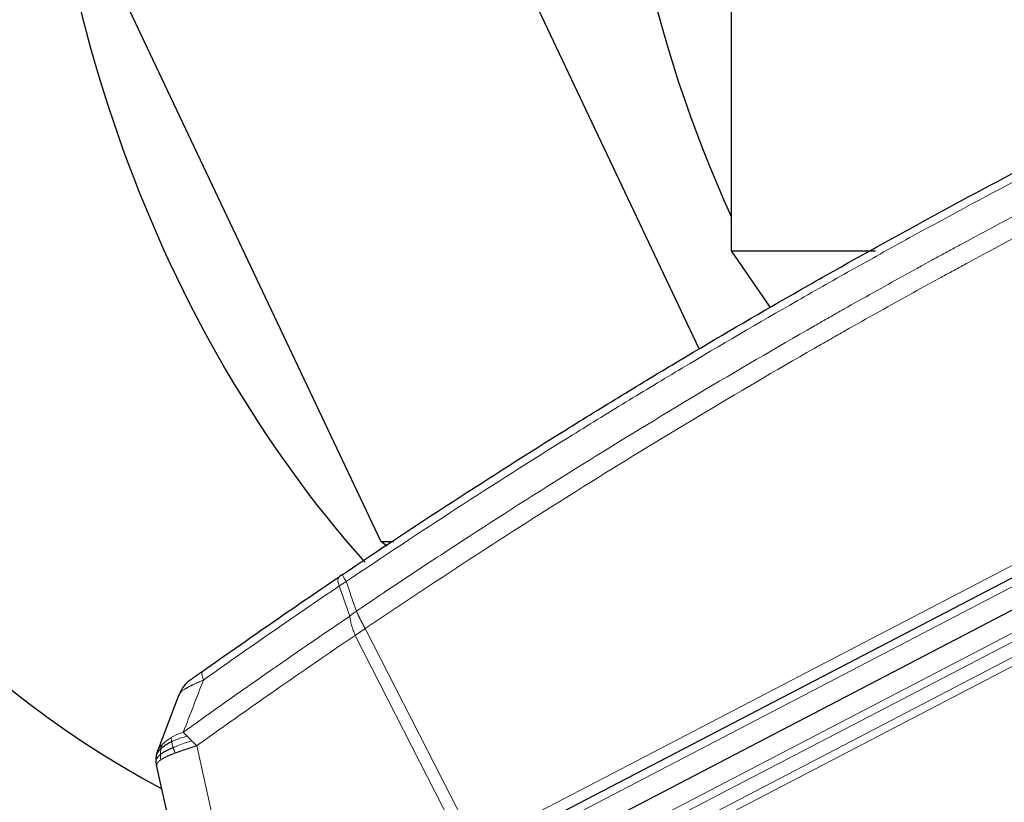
# Model space of a CAD drawing. Header units: inches. Extents: x 0 to 23760, y -13 to 16800.
# Tile 178 of 247: x 10487 to 10827, y 14112 to 14383. Entities that reach past the tile are written whole.
import ezdxf

# ---------------------------------------------------------------- set-up
doc = ezdxf.new("R2010")
doc.units = ezdxf.units.IN
doc.layers.add('1', color=7, linetype='Continuous', true_color=0xffffff)

msp = doc.modelspace()

# ---------------------------------------------------------------- linework, layer by layer
at = {"layer": '1', "color": 2, "linetype": 'Continuous', "lineweight": 25}
for p, q in [((10732.591, 14809.668), (10732.591, 14303.122)), ((10611.503, 14202.405), (10515.795, 14404.776)), ((10721.534, 14269.143), (10657.388, 14404.776)), ((10732.591, 14303.122), (10782.518, 14303.122)), ((10732.591, 14303.122), (10746.082, 14283.495)), ((10745.893, 14283.777), (10745.893, 14283.391)), ((10645.505, 14094.128), (10978.527, 14267.489)), ((10983.185, 14258.639), (10649.984, 14085.186)), ((10613.603, 14200.925), (10611.503, 14202.405)), ((10615.928, 14202.405), (10611.503, 14202.405)), ((10550.896, 14048.22), (10533.937, 14124.716))]:
    msp.add_line(p, q, dxfattribs=at)
at = {"layer": '1', "color": 110, "linetype": 'Continuous', "lineweight": 13}
for p, q in [((10644.171, 14097.707), (10976.065, 14270.48)), ((10979.747, 14264.919), (10646.725, 14091.558)), ((10696.36, 14101.443), (10985.964, 14252.201)), ((10987.266, 14249.792), (10697.539, 14098.97)), ((10699.586, 14094.681), (10989.471, 14245.586)), ((10990.772, 14243.179), (10700.764, 14092.211)), ((10605.991, 14172.384), (10644.171, 14097.707)), ((10640.504, 14095.798), (10602.54, 14170.05)), ((10547.771, 14131.905), (10564.542, 14056.255))]:
    msp.add_line(p, q, dxfattribs=at)
at = {"layer": '1', "color": 2, "linetype": 'Continuous', "lineweight": 25}
msp.add_arc((10551.168, 14146.36), 10, 125.47973, 159.02443, dxfattribs=at)
for centre, major_axis, start_param, end_param in [((10676.304, 14511.796), (0, 430.5), 0.0931241, 2.7313831), ((10844.935, 14511.796), (0, 430.5), 0.7563565, 2.3965279), ((11020.986, 14511.796), (0, -403.334), 4.712389, 5.2221124)]:
    msp.add_ellipse(centre, major_axis=major_axis, ratio=0.819152, start_param=start_param, end_param=end_param, dxfattribs=at)
at = {"layer": '1', "color": 110, "linetype": 'Continuous', "lineweight": 13}
for centre, major_axis, ratio, start_param, end_param in [((10603.641, 14182.755), (-5.593, 8.289), 0.028642, 0, 0.7574094), ((10602.468, 14181.963), (-5.598, 8.286), 0.2338533, 0, 0.7456374), ((10555.586, 14149.501), (5.786, -8.156), 0.2320727, 3.1415927, 3.8845507)]:
    msp.add_ellipse(centre, major_axis=major_axis, ratio=ratio, start_param=start_param, end_param=end_param, dxfattribs=at)
at = {"layer": '1', "color": 2, "linetype": 'Continuous', "lineweight": 25}
for points, knots in [([(10598.047, 14191.044), (10610.761, 14199.623), (10636.339, 14216.541), (10662.219, 14232.984), (10681.742, 14245.136), (10688.268, 14249.158), (10701.359, 14257.14), (10707.923, 14261.102), (10727.672, 14272.897), (10740.909, 14280.639), (10757.545, 14290.163), (10760.876, 14292.06), (10767.546, 14295.839), (10777.564, 14301.483), (10787.619, 14307.057), (10807.777, 14318.112), (10834.786, 14332.601), (10875.69, 14353.586), (10903.22, 14367.076), (10917.05, 14373.696)], [0, 0, 0, 0, 0.125, 0.25, 0.25, 0.3125, 0.3125, 0.375, 0.375, 0.5, 0.5, 0.53125, 0.53125, 0.5625, 0.625, 0.625, 0.75, 0.875, 1, 1, 1, 1]), ([(10598.047, 14191.044), (10597.849, 14190.91), (10597.651, 14190.776), (10597.259, 14190.511), (10597.064, 14190.38), (10596.87, 14190.249)], [0, 0, 0, 0, 0.5, 0.5, 1, 1, 1, 1]), ([(10549.799, 14157.657), (10553.691, 14160.418), (10557.591, 14163.169), (10565.406, 14168.646), (10569.321, 14171.374), (10581.089, 14179.522), (10588.965, 14184.908), (10596.87, 14190.249)], [0, 0, 0, 0, 0.25, 0.25, 0.5, 0.5, 1, 1, 1, 1]), ([(10549.799, 14157.657), (10549.727, 14157.606), (10549.655, 14157.555), (10549.512, 14157.453), (10549.44, 14157.402), (10549.227, 14157.251), (10549.086, 14157.151), (10548.808, 14156.953), (10548.671, 14156.856), (10548.399, 14156.663), (10548.265, 14156.568), (10548.001, 14156.38), (10547.87, 14156.287), (10547.678, 14156.151), (10547.615, 14156.105), (10547.489, 14156.016), (10547.426, 14155.971), (10547.242, 14155.84), (10547.123, 14155.756), (10546.894, 14155.593), (10546.784, 14155.514), (10546.625, 14155.401), (10546.547, 14155.346), (10546.472, 14155.293), (10546.423, 14155.257), (10546.399, 14155.24), (10546.278, 14155.154), (10546.189, 14155.091), (10545.94, 14154.914), (10545.801, 14154.815), (10545.662, 14154.715), (10545.635, 14154.696), (10545.586, 14154.661), (10545.564, 14154.645), (10545.502, 14154.601), (10545.468, 14154.577), (10545.415, 14154.54), (10545.396, 14154.526), (10545.37, 14154.508), (10545.364, 14154.503), (10545.364, 14154.503)], [0, 0, 0, 0, 0.0313203, 0.0313203, 0.0626407, 0.0626407, 0.1252814, 0.1252814, 0.1879221, 0.1879221, 0.2505628, 0.2505628, 0.3132035, 0.3132035, 0.3445238, 0.3445238, 0.3758442, 0.3758442, 0.4384849, 0.4384849, 0.5011256, 0.5011256, 0.5324459, 0.5481061, 0.5481061, 0.5637662, 0.5637662, 0.6264069, 0.6264069, 0.7516883, 0.7516883, 0.7830087, 0.7830087, 0.814329, 0.814329, 0.8769697, 0.8769697, 0.9396104, 0.9396104, 1, 1, 1, 1]), ([(10539.087, 14133.276), (10538.893, 14133.182), (10538.702, 14133.087), (10537.959, 14132.703), (10537.443, 14132.405), (10536.505, 14131.8), (10536.083, 14131.493), (10535.591, 14131.083), (10535.473, 14130.981), (10535.362, 14130.879)], [0, 0, 0, 0, 0.125, 0.125, 0.5, 0.5, 0.875, 0.875, 1, 1, 1, 1]), ([(10533.842, 14128.561), (10533.844, 14128.572), (10533.848, 14128.593), (10533.853, 14128.625), (10533.859, 14128.657), (10533.865, 14128.689), (10533.871, 14128.72), (10533.877, 14128.752), (10533.883, 14128.783), (10533.889, 14128.815), (10533.895, 14128.846), (10533.901, 14128.877), (10533.908, 14128.908), (10533.914, 14128.939), (10533.921, 14128.97), (10533.927, 14129.001), (10533.934, 14129.031), (10533.941, 14129.062), (10533.948, 14129.092), (10533.955, 14129.123), (10533.962, 14129.153), (10533.969, 14129.183), (10533.976, 14129.213), (10533.983, 14129.243), (10533.99, 14129.273), (10533.998, 14129.303), (10534.005, 14129.332), (10534.013, 14129.362), (10534.02, 14129.391), (10534.028, 14129.421), (10534.036, 14129.45), (10534.044, 14129.479), (10534.051, 14129.508), (10534.059, 14129.537), (10534.067, 14129.566), (10534.075, 14129.594), (10534.083, 14129.623), (10534.092, 14129.652), (10534.1, 14129.68), (10534.108, 14129.708), (10534.117, 14129.737), (10534.125, 14129.765), (10534.133, 14129.793), (10534.142, 14129.821), (10534.151, 14129.848), (10534.159, 14129.876), (10534.168, 14129.904), (10534.177, 14129.931), (10534.186, 14129.959), (10534.194, 14129.986), (10534.203, 14130.013), (10534.212, 14130.04), (10534.221, 14130.067), (10534.23, 14130.094), (10534.24, 14130.121), (10534.249, 14130.148), (10534.258, 14130.174), (10534.267, 14130.201), (10534.277, 14130.227), (10534.286, 14130.253), (10534.295, 14130.279), (10534.305, 14130.305), (10534.314, 14130.331), (10534.324, 14130.357), (10534.334, 14130.383), (10534.343, 14130.409), (10534.353, 14130.434), (10534.359, 14130.451), (10534.363, 14130.46)], [0, 0, 0, 0, 0.0185022, 0.0368847, 0.0551481, 0.073293, 0.0913199, 0.1092294, 0.1270222, 0.1446988, 0.1622598, 0.1797059, 0.1970378, 0.2142561, 0.2313614, 0.2483544, 0.265236, 0.2820066, 0.2986672, 0.3152184, 0.331661, 0.3479958, 0.3642235, 0.380345, 0.3963611, 0.4122725, 0.4280803, 0.4437851, 0.459388, 0.4748898, 0.4902915, 0.5055939, 0.5207981, 0.535905, 0.5509156, 0.565831, 0.5806521, 0.5953801, 0.6100159, 0.6245607, 0.6390157, 0.6533819, 0.6676604, 0.6818526, 0.6959596, 0.7099825, 0.7239227, 0.7377815, 0.75156, 0.7652597, 0.7788818, 0.7924277, 0.8058989, 0.8192966, 0.8326224, 0.8458776, 0.8590638, 0.8721825, 0.8852351, 0.8982233, 0.9111485, 0.9240124, 0.9368166, 0.9495628, 0.9622525, 0.9748874, 0.9874694, 1, 1, 1, 1]), ([(10539.572, 14131.203), (10539.337, 14131.101), (10539.108, 14130.999), (10538.215, 14130.593), (10537.598, 14130.29), (10536.489, 14129.692), (10535.997, 14129.396), (10535.434, 14129.01), (10535.301, 14128.914), (10535.176, 14128.819)], [0, 0, 0, 0, 0.125, 0.125, 0.5, 0.5, 0.875, 0.875, 1, 1, 1, 1]), ([(10533.702, 14126.664), (10533.702, 14126.679), (10533.701, 14126.71), (10533.701, 14126.755), (10533.7, 14126.798), (10533.7, 14126.841), (10533.7, 14126.883), (10533.7, 14126.923), (10533.7, 14126.962), (10533.701, 14127), (10533.701, 14127.037), (10533.702, 14127.073), (10533.702, 14127.108), (10533.703, 14127.142), (10533.704, 14127.174), (10533.705, 14127.205), (10533.706, 14127.235), (10533.707, 14127.264), (10533.708, 14127.292), (10533.71, 14127.319), (10533.711, 14127.345), (10533.712, 14127.369), (10533.713, 14127.392), (10533.714, 14127.415), (10533.715, 14127.436), (10533.716, 14127.456), (10533.718, 14127.474), (10533.719, 14127.492), (10533.72, 14127.508), (10533.721, 14127.524), (10533.722, 14127.538), (10533.722, 14127.551), (10533.723, 14127.563), (10533.724, 14127.574), (10533.725, 14127.584), (10533.725, 14127.592), (10533.726, 14127.6), (10533.726, 14127.606), (10533.727, 14127.611), (10533.728, 14127.625), (10533.729, 14127.648), (10533.732, 14127.68), (10533.735, 14127.712), (10533.737, 14127.744), (10533.74, 14127.776), (10533.743, 14127.807), (10533.746, 14127.838), (10533.749, 14127.869), (10533.752, 14127.899), (10533.755, 14127.93), (10533.758, 14127.96), (10533.762, 14127.99), (10533.765, 14128.019), (10533.768, 14128.049), (10533.772, 14128.078), (10533.775, 14128.107), (10533.779, 14128.136), (10533.783, 14128.164), (10533.786, 14128.192), (10533.79, 14128.22), (10533.794, 14128.248), (10533.798, 14128.275), (10533.802, 14128.302), (10533.805, 14128.329), (10533.809, 14128.356), (10533.813, 14128.383), (10533.817, 14128.409), (10533.821, 14128.435), (10533.826, 14128.46), (10533.83, 14128.486), (10533.834, 14128.511), (10533.838, 14128.536), (10533.841, 14128.553), (10533.842, 14128.561)], [0, 0, 0, 0, 0.0247661, 0.0489206, 0.0724636, 0.0953949, 0.1177147, 0.1394229, 0.1605195, 0.1810045, 0.2008779, 0.2201398, 0.23879, 0.2568287, 0.2742558, 0.2910713, 0.3072753, 0.3228676, 0.3378484, 0.3522176, 0.3659752, 0.3791212, 0.3916556, 0.4035785, 0.4148897, 0.4255894, 0.4356775, 0.445154, 0.454019, 0.4622723, 0.4699141, 0.4769443, 0.4833629, 0.48917, 0.4943654, 0.4989493, 0.5029216, 0.5062824, 0.5090316, 0.5111692, 0.5284651, 0.5456049, 0.5625886, 0.5794163, 0.5960881, 0.612604, 0.6289642, 0.6451687, 0.6612176, 0.6771111, 0.6928491, 0.7084319, 0.7238594, 0.7391318, 0.7542492, 0.7692118, 0.7840195, 0.7986726, 0.8131712, 0.8275153, 0.8417051, 0.8557408, 0.8696224, 0.8833501, 0.8969241, 0.9103445, 0.9236114, 0.936725, 0.9496856, 0.9624932, 0.975148, 0.9876502, 1, 1, 1, 1]), ([(10533.937, 14124.716), (10533.935, 14124.724), (10533.931, 14124.741), (10533.926, 14124.767), (10533.92, 14124.794), (10533.914, 14124.82), (10533.909, 14124.847), (10533.903, 14124.874), (10533.898, 14124.901), (10533.892, 14124.929), (10533.887, 14124.957), (10533.881, 14124.985), (10533.876, 14125.013), (10533.87, 14125.042), (10533.865, 14125.071), (10533.86, 14125.1), (10533.854, 14125.13), (10533.849, 14125.16), (10533.844, 14125.19), (10533.839, 14125.22), (10533.833, 14125.251), (10533.828, 14125.282), (10533.823, 14125.313), (10533.818, 14125.345), (10533.814, 14125.377), (10533.809, 14125.409), (10533.804, 14125.441), (10533.799, 14125.474), (10533.795, 14125.506), (10533.79, 14125.54), (10533.786, 14125.573), (10533.781, 14125.607), (10533.777, 14125.641), (10533.773, 14125.675), (10533.769, 14125.71), (10533.765, 14125.745), (10533.761, 14125.78), (10533.757, 14125.815), (10533.753, 14125.851), (10533.749, 14125.887), (10533.746, 14125.923), (10533.742, 14125.959), (10533.739, 14125.996), (10533.736, 14126.033), (10533.733, 14126.071), (10533.73, 14126.108), (10533.727, 14126.146), (10533.724, 14126.184), (10533.722, 14126.223), (10533.719, 14126.262), (10533.717, 14126.301), (10533.714, 14126.34), (10533.712, 14126.379), (10533.711, 14126.419), (10533.709, 14126.459), (10533.707, 14126.5), (10533.706, 14126.54), (10533.704, 14126.581), (10533.703, 14126.623), (10533.703, 14126.65), (10533.702, 14126.664)], [0, 0, 0, 0, 0.0121901, 0.0245516, 0.0370849, 0.0497905, 0.0626689, 0.0757204, 0.0889455, 0.1023447, 0.1159182, 0.1296666, 0.14359, 0.1576889, 0.1719636, 0.1864145, 0.2010418, 0.2158458, 0.2308268, 0.2459852, 0.261321, 0.2768347, 0.2925265, 0.3083966, 0.3244452, 0.3406727, 0.357079, 0.3736646, 0.3904296, 0.4073742, 0.4244986, 0.4418029, 0.4592875, 0.4769523, 0.4947976, 0.5128236, 0.5310305, 0.5494183, 0.5679872, 0.5867374, 0.605669, 0.6247822, 0.644077, 0.6635537, 0.6832123, 0.7030529, 0.7230758, 0.7432809, 0.7636685, 0.7842385, 0.8049912, 0.8259267, 0.8470449, 0.8683461, 0.8898303, 0.9114976, 0.9333482, 0.955382, 0.9775993, 1, 1, 1, 1])]:
    msp.add_open_spline(points, degree=3, knots=knots, dxfattribs=at)
at = {"layer": '1', "color": 110, "linetype": 'Continuous', "lineweight": 13}
for points, knots in [([(10918.011, 14371.106), (10904.198, 14364.494), (10876.703, 14351.019), (10835.851, 14330.059), (10808.877, 14315.586), (10788.744, 14304.545), (10778.702, 14298.977), (10768.697, 14293.339), (10762.035, 14289.565), (10758.708, 14287.67), (10742.094, 14278.157), (10728.874, 14270.424), (10709.149, 14258.643), (10702.594, 14254.686), (10689.519, 14246.713), (10683.001, 14242.696), (10663.503, 14230.558), (10637.656, 14214.135), (10612.111, 14197.236), (10599.414, 14188.668)], [0, 0, 0, 0, 0.125, 0.25, 0.375, 0.375, 0.4375, 0.46875, 0.46875, 0.5, 0.5, 0.625, 0.625, 0.6875, 0.6875, 0.75, 0.75, 0.875, 1, 1, 1, 1]), ([(10602.982, 14178.446), (10604.594, 14179.536), (10606.208, 14180.624), (10609.437, 14182.797), (10614.284, 14186.05), (10625.619, 14193.6), (10635.378, 14200.002), (10654.955, 14212.711), (10681.211, 14229.409), (10721.056, 14253.71), (10747.927, 14269.415), (10763.128, 14278.109), (10764.818, 14279.073), (10768.201, 14280.997), (10773.278, 14283.877), (10785.149, 14290.556), (10795.363, 14296.208), (10803.898, 14300.879), (10805.606, 14301.811), (10809.024, 14303.671), (10814.154, 14306.455), (10826.146, 14312.909), (10836.462, 14318.367), (10857.144, 14329.186), (10884.852, 14343.351), (10912.825, 14356.995), (10926.878, 14363.686)], [0, 0, 0, 0, 0.015625, 0.015625, 0.03125, 0.0625, 0.125, 0.125, 0.25, 0.375, 0.5, 0.5, 0.515625, 0.515625, 0.53125, 0.5625, 0.625, 0.625, 0.640625, 0.640625, 0.65625, 0.6875, 0.75, 0.75, 0.875, 1, 1, 1, 1]), ([(10928.659, 14357.07), (10914.659, 14350.397), (10886.791, 14336.791), (10859.188, 14322.666), (10838.584, 14311.878), (10828.307, 14306.436), (10816.36, 14300.001), (10811.249, 14297.225), (10807.844, 14295.37), (10806.142, 14294.441), (10797.64, 14289.784), (10787.464, 14284.148), (10775.639, 14277.489), (10770.581, 14274.618), (10767.211, 14272.699), (10765.527, 14271.738), (10750.383, 14263.07), (10723.615, 14247.413), (10683.921, 14223.187), (10644.687, 14198.218), (10618.838, 14181.078), (10605.991, 14172.384)], [0, 0, 0, 0, 0.125, 0.25, 0.25, 0.3125, 0.34375, 0.359375, 0.359375, 0.375, 0.375, 0.4375, 0.46875, 0.484375, 0.484375, 0.5, 0.5, 0.625, 0.75, 0.875, 1, 1, 1, 1]), ([(10597.041, 14187.162), (10589.148, 14181.826), (10581.285, 14176.444), (10569.535, 14168.303), (10565.626, 14165.578), (10557.824, 14160.106), (10553.93, 14157.358), (10550.044, 14154.599)], [0, 0, 0, 0, 0.5, 0.5, 0.75, 0.75, 1, 1, 1, 1]), ([(10602.982, 14178.446), (10602.581, 14178.182), (10602.194, 14177.895), (10601.436, 14177.305), (10601.064, 14177.002), (10600.691, 14176.708)], [0, 0, 0, 0, 0.5, 0.5, 1, 1, 1, 1]), ([(10602.982, 14178.446), (10602.987, 14178.434), (10602.996, 14178.411), (10603.011, 14178.377), (10603.025, 14178.342), (10603.04, 14178.307), (10603.056, 14178.271), (10603.071, 14178.234), (10603.087, 14178.198), (10603.103, 14178.16), (10603.119, 14178.123), (10603.135, 14178.084), (10603.152, 14178.046), (10603.169, 14178.007), (10603.187, 14177.967), (10603.204, 14177.927), (10603.222, 14177.886), (10603.241, 14177.845), (10603.259, 14177.804), (10603.278, 14177.762), (10603.297, 14177.719), (10603.316, 14177.676), (10603.336, 14177.632), (10603.356, 14177.588), (10603.376, 14177.544), (10603.397, 14177.499), (10603.418, 14177.453), (10603.439, 14177.407), (10603.461, 14177.36), (10603.483, 14177.313), (10603.505, 14177.265), (10603.527, 14177.217), (10603.55, 14177.168), (10603.573, 14177.119), (10603.597, 14177.069), (10603.621, 14177.019), (10603.645, 14176.968), (10603.669, 14176.917), (10603.694, 14176.865), (10603.719, 14176.812), (10603.745, 14176.759), (10603.77, 14176.706), (10603.796, 14176.651), (10603.823, 14176.597), (10603.85, 14176.542), (10603.877, 14176.486), (10603.904, 14176.429), (10603.932, 14176.372), (10603.96, 14176.315), (10603.989, 14176.257), (10604.018, 14176.198), (10604.047, 14176.139), (10604.077, 14176.08), (10604.107, 14176.019), (10604.137, 14175.958), (10604.167, 14175.897), (10604.198, 14175.835), (10604.23, 14175.773), (10604.261, 14175.709), (10604.296, 14175.641), (10604.332, 14175.568), (10604.372, 14175.491), (10604.411, 14175.413), (10604.451, 14175.334), (10604.491, 14175.256), (10604.531, 14175.177), (10604.572, 14175.098), (10604.612, 14175.018), (10604.653, 14174.939), (10604.694, 14174.859), (10604.735, 14174.778), (10604.776, 14174.698), (10604.818, 14174.618), (10604.86, 14174.537), (10604.902, 14174.456), (10604.944, 14174.375), (10604.986, 14174.293), (10605.028, 14174.212), (10605.071, 14174.13), (10605.113, 14174.048), (10605.156, 14173.966), (10605.199, 14173.884), (10605.242, 14173.801), (10605.285, 14173.719), (10605.329, 14173.636), (10605.372, 14173.553), (10605.416, 14173.47), (10605.459, 14173.387), (10605.503, 14173.304), (10605.547, 14173.221), (10605.591, 14173.137), (10605.635, 14173.054), (10605.679, 14172.97), (10605.724, 14172.887), (10605.768, 14172.803), (10605.812, 14172.719), (10605.857, 14172.635), (10605.901, 14172.552), (10605.946, 14172.468), (10605.976, 14172.412), (10605.991, 14172.384)], [0, 0, 0, 0, 0.0069372, 0.0139334, 0.0209887, 0.028103, 0.0352764, 0.0425088, 0.0498003, 0.0571509, 0.0645605, 0.0720292, 0.0795569, 0.0871437, 0.0947896, 0.1024945, 0.1102584, 0.1180815, 0.1259636, 0.1339048, 0.141905, 0.1499643, 0.1580827, 0.1662601, 0.1744966, 0.1827922, 0.1911468, 0.1995605, 0.2080333, 0.2165651, 0.225156, 0.233806, 0.2425151, 0.2512832, 0.2601104, 0.2689967, 0.277942, 0.2869465, 0.29601, 0.3051325, 0.3143142, 0.3235549, 0.3328547, 0.3422136, 0.3516315, 0.3611085, 0.3706446, 0.3802398, 0.3898941, 0.3996074, 0.4093798, 0.4192113, 0.4291019, 0.4390515, 0.4490602, 0.459128, 0.4692549, 0.4794409, 0.4896859, 0.4999901, 0.5124905, 0.524991, 0.5374914, 0.5499918, 0.5624922, 0.5749926, 0.587493, 0.5999934, 0.6124937, 0.6249941, 0.6374944, 0.6499948, 0.6624951, 0.6749954, 0.6874957, 0.699996, 0.7124963, 0.7249966, 0.7374968, 0.7499971, 0.7624973, 0.7749976, 0.7874978, 0.799998, 0.8124982, 0.8249984, 0.8374986, 0.8499988, 0.8624989, 0.8749991, 0.8874992, 0.8999993, 0.9124995, 0.9249996, 0.9374997, 0.9499998, 0.9624998, 0.9749999, 0.9875, 1, 1, 1, 1]), ([(10543.082, 14136.551), (10547.836, 14139.966), (10552.602, 14143.364), (10562.158, 14150.126), (10566.948, 14153.49), (10581.351, 14163.529), (10590.998, 14170.153), (10600.691, 14176.708)], [0, 0, 0, 0, 0.25, 0.25, 0.5, 0.5, 1, 1, 1, 1]), ([(10600.691, 14176.708), (10600.726, 14176.225), (10600.796, 14175.715), (10600.999, 14174.651), (10601.133, 14174.098), (10601.455, 14172.967), (10601.643, 14172.388), (10602.063, 14171.221), (10602.294, 14170.633), (10602.54, 14170.05)], [0, 0, 0, 0, 0.25, 0.25, 0.5, 0.5, 0.75, 0.75, 1, 1, 1, 1]), ([(10605.991, 14172.384), (10605.98, 14172.377), (10605.94, 14172.351), (10605.854, 14172.294), (10605.715, 14172.203), (10605.522, 14172.076), (10605.276, 14171.914), (10604.977, 14171.716), (10604.625, 14171.484), (10604.325, 14171.285), (10604.094, 14171.131), (10603.951, 14171.035), (10603.812, 14170.941), (10603.677, 14170.85), (10603.545, 14170.76), (10603.418, 14170.673), (10603.295, 14170.588), (10603.175, 14170.504), (10603.06, 14170.424), (10602.948, 14170.345), (10602.841, 14170.268), (10602.737, 14170.194), (10602.637, 14170.121), (10602.572, 14170.074), (10602.54, 14170.05)], [0, 0, 0, 0, 0.0092499, 0.0337179, 0.073404, 0.128308, 0.1984299, 0.2837694, 0.3843264, 0.5001005, 0.5424888, 0.5838484, 0.6241794, 0.6634821, 0.7017567, 0.7390032, 0.7752221, 0.8104134, 0.8445775, 0.8777146, 0.909825, 0.9409091, 0.9709673, 1, 1, 1, 1]), ([(10602.54, 14170.05), (10593.329, 14163.818), (10584.159, 14157.522), (10570.466, 14147.986), (10565.912, 14144.792), (10556.826, 14138.372), (10552.293, 14135.146), (10547.771, 14131.905)], [0, 0, 0, 0, 0.5, 0.5, 0.75, 0.75, 1, 1, 1, 1]), ([(10550.044, 14154.599), (10549.476, 14154.366), (10548.929, 14154.135), (10547.877, 14153.678), (10547.373, 14153.451), (10546.651, 14153.115), (10546.357, 14152.976), (10546.073, 14152.837), (10545.96, 14152.782), (10545.903, 14152.754), (10545.737, 14152.672), (10545.628, 14152.617), (10545.092, 14152.346), (10544.695, 14152.135), (10544.24, 14151.879), (10544.152, 14151.829), (10544.021, 14151.753), (10543.979, 14151.728), (10543.894, 14151.678), (10543.853, 14151.654), (10543.648, 14151.531), (10543.494, 14151.435), (10543.06, 14151.154), (10542.81, 14150.976), (10542.573, 14150.787), (10542.548, 14150.766), (10542.497, 14150.725), (10542.473, 14150.704), (10542.401, 14150.643), (10542.356, 14150.603), (10542.229, 14150.486), (10542.155, 14150.41), (10541.964, 14150.193), (10541.877, 14150.06), (10541.831, 14149.939)], [0, 0, 0, 0, 0.125, 0.125, 0.25, 0.25, 0.3125, 0.328125, 0.328125, 0.34375, 0.34375, 0.375, 0.375, 0.5, 0.5, 0.53125, 0.53125, 0.546875, 0.546875, 0.5625, 0.5625, 0.625, 0.625, 0.75, 0.75, 0.765625, 0.765625, 0.78125, 0.78125, 0.8125, 0.8125, 0.875, 0.875, 1, 1, 1, 1]), ([(10543.082, 14136.551), (10541.966, 14136.224), (10540.869, 14135.758), (10539.519, 14135.038), (10539.191, 14134.85), (10538.875, 14134.656)], [0, 0, 0, 0, 0.75, 0.75, 1, 1, 1, 1]), ([(10544.412, 14135.207), (10544.29, 14135.33), (10544.17, 14135.452), (10543.879, 14135.748), (10543.71, 14135.919), (10543.385, 14136.246), (10543.23, 14136.403), (10543.082, 14136.551)], [0, 0, 0, 0, 0.25, 0.25, 0.625, 0.625, 1, 1, 1, 1]), ([(10538.875, 14134.656), (10538.716, 14134.559), (10538.561, 14134.461), (10537.952, 14134.064), (10537.524, 14133.757), (10536.738, 14133.143), (10536.379, 14132.836), (10535.955, 14132.442), (10535.853, 14132.344), (10535.756, 14132.248)], [0, 0, 0, 0, 0.125, 0.125, 0.5, 0.5, 0.875, 0.875, 1, 1, 1, 1]), ([(10539.087, 14133.276), (10539.061, 14133.431), (10539.038, 14133.579), (10538.987, 14133.923), (10538.964, 14134.107), (10538.919, 14134.422), (10538.899, 14134.554), (10538.875, 14134.656)], [0, 0, 0, 0, 0.25, 0.25, 0.625, 0.625, 1, 1, 1, 1]), ([(10544.412, 14135.207), (10542.959, 14134.824), (10541.565, 14134.352), (10539.882, 14133.646), (10539.476, 14133.463), (10539.087, 14133.276)], [0, 0, 0, 0, 0.75, 0.75, 1, 1, 1, 1]), ([(10539.572, 14131.203), (10539.545, 14131.291), (10539.519, 14131.38), (10539.418, 14131.737), (10539.348, 14132.008), (10539.226, 14132.536), (10539.174, 14132.794), (10539.114, 14133.119), (10539.1, 14133.198), (10539.087, 14133.276)], [0, 0, 0, 0, 0.125, 0.125, 0.5, 0.5, 0.875, 0.875, 1, 1, 1, 1]), ([(10545.996, 14133.619), (10544.257, 14133.035), (10542.568, 14132.426), (10540.532, 14131.611), (10540.041, 14131.407), (10539.572, 14131.203)], [0, 0, 0, 0, 0.75, 0.75, 1, 1, 1, 1]), ([(10545.996, 14133.619), (10545.926, 14133.688), (10545.856, 14133.757), (10545.578, 14134.033), (10545.374, 14134.237), (10544.978, 14134.635), (10544.785, 14134.83), (10544.535, 14135.082), (10544.473, 14135.145), (10544.412, 14135.207)], [0, 0, 0, 0, 0.125, 0.125, 0.5, 0.5, 0.875, 0.875, 1, 1, 1, 1]), ([(10547.771, 14131.905), (10547.31, 14132.339), (10546.859, 14132.772), (10546.28, 14133.339), (10546.137, 14133.479), (10545.996, 14133.619)], [0, 0, 0, 0, 0.75, 0.75, 1, 1, 1, 1]), ([(10535.362, 14130.879), (10535.138, 14130.675), (10534.939, 14130.471), (10534.237, 14129.666), (10533.931, 14129.083), (10533.842, 14128.561)], [0, 0, 0, 0, 0.25, 0.25, 1, 1, 1, 1]), ([(10535.756, 14132.248), (10535.561, 14132.057), (10535.385, 14131.871), (10534.758, 14131.168), (10534.464, 14130.725), (10534.363, 14130.46)], [0, 0, 0, 0, 0.25, 0.25, 1, 1, 1, 1]), ([(10535.176, 14128.819), (10535.176, 14128.906), (10535.177, 14128.993), (10535.184, 14129.346), (10535.197, 14129.615), (10535.245, 14130.14), (10535.278, 14130.398), (10535.332, 14130.722), (10535.347, 14130.801), (10535.362, 14130.879)], [0, 0, 0, 0, 0.125, 0.125, 0.5, 0.5, 0.875, 0.875, 1, 1, 1, 1]), ([(10535.362, 14130.879), (10535.391, 14131.034), (10535.424, 14131.182), (10535.509, 14131.525), (10535.565, 14131.709), (10535.669, 14132.021), (10535.717, 14132.15), (10535.756, 14132.248)], [0, 0, 0, 0, 0.25, 0.25, 0.625, 0.625, 1, 1, 1, 1]), ([(10540.274, 14129.357), (10540.1, 14129.718), (10539.912, 14130.177), (10539.681, 14130.852), (10539.625, 14131.026), (10539.572, 14131.203)], [0, 0, 0, 0, 0.75, 0.75, 1, 1, 1, 1]), ([(10547.771, 14131.905), (10547.749, 14131.898), (10547.705, 14131.884), (10547.639, 14131.862), (10547.573, 14131.841), (10547.508, 14131.82), (10547.443, 14131.798), (10547.378, 14131.777), (10547.313, 14131.756), (10547.249, 14131.735), (10547.185, 14131.714), (10547.122, 14131.694), (10547.058, 14131.673), (10546.995, 14131.652), (10546.933, 14131.632), (10546.87, 14131.611), (10546.808, 14131.591), (10546.746, 14131.571), (10546.685, 14131.55), (10546.623, 14131.53), (10546.562, 14131.51), (10546.501, 14131.49), (10546.441, 14131.471), (10546.381, 14131.451), (10546.321, 14131.431), (10546.261, 14131.412), (10546.202, 14131.392), (10546.143, 14131.373), (10546.084, 14131.353), (10546.026, 14131.334), (10545.968, 14131.315), (10545.91, 14131.296), (10545.852, 14131.277), (10545.795, 14131.258), (10545.738, 14131.239), (10545.681, 14131.22), (10545.625, 14131.202), (10545.569, 14131.183), (10545.513, 14131.165), (10545.457, 14131.146), (10545.402, 14131.128), (10545.347, 14131.11), (10545.292, 14131.092), (10545.238, 14131.074), (10545.183, 14131.056), (10545.129, 14131.038), (10545.076, 14131.02), (10545.023, 14131.002), (10544.969, 14130.985), (10544.917, 14130.967), (10544.864, 14130.949), (10544.812, 14130.932), (10544.76, 14130.915), (10544.708, 14130.898), (10544.657, 14130.88), (10544.606, 14130.863), (10544.555, 14130.846), (10544.505, 14130.83), (10544.454, 14130.813), (10544.404, 14130.796), (10544.355, 14130.779), (10544.305, 14130.763), (10544.256, 14130.746), (10544.207, 14130.73), (10544.159, 14130.714), (10544.11, 14130.698), (10544.062, 14130.681), (10544.015, 14130.665), (10543.967, 14130.649), (10543.92, 14130.633), (10543.873, 14130.618), (10543.826, 14130.602), (10543.78, 14130.586), (10543.734, 14130.571), (10543.688, 14130.555), (10543.642, 14130.54), (10543.597, 14130.525), (10543.552, 14130.509), (10543.507, 14130.494), (10543.462, 14130.479), (10543.418, 14130.464), (10543.374, 14130.449), (10543.33, 14130.434), (10543.287, 14130.42), (10543.244, 14130.405), (10543.201, 14130.39), (10543.158, 14130.376), (10543.116, 14130.361), (10543.074, 14130.347), (10543.032, 14130.333), (10542.99, 14130.318), (10542.949, 14130.304), (10542.908, 14130.29), (10542.867, 14130.276), (10542.826, 14130.262), (10542.786, 14130.249), (10542.746, 14130.235), (10542.706, 14130.221), (10542.666, 14130.208), (10542.627, 14130.194), (10542.588, 14130.181), (10542.549, 14130.167), (10542.511, 14130.154), (10542.473, 14130.141), (10542.434, 14130.128), (10542.397, 14130.115), (10542.359, 14130.102), (10542.322, 14130.089), (10542.285, 14130.076), (10542.248, 14130.063), (10542.212, 14130.051), (10542.175, 14130.038), (10542.139, 14130.026), (10542.103, 14130.013), (10542.068, 14130.001), (10542.033, 14129.988), (10541.998, 14129.976), (10541.963, 14129.964), (10541.928, 14129.952), (10541.894, 14129.94), (10541.86, 14129.928), (10541.826, 14129.916), (10541.792, 14129.904), (10541.759, 14129.893), (10541.726, 14129.881), (10541.693, 14129.87), (10541.66, 14129.858), (10541.628, 14129.847), (10541.596, 14129.835), (10541.564, 14129.824), (10541.532, 14129.813), (10541.501, 14129.802), (10541.469, 14129.791), (10541.438, 14129.78), (10541.408, 14129.769), (10541.377, 14129.758), (10541.347, 14129.747), (10541.317, 14129.737), (10541.287, 14129.726), (10541.257, 14129.715), (10541.228, 14129.705), (10541.199, 14129.694), (10541.17, 14129.684), (10541.141, 14129.674), (10541.113, 14129.664), (10541.084, 14129.654), (10541.056, 14129.643), (10541.029, 14129.633), (10541.001, 14129.624), (10540.974, 14129.614), (10540.946, 14129.604), (10540.92, 14129.594), (10540.893, 14129.585), (10540.866, 14129.575), (10540.84, 14129.565), (10540.814, 14129.556), (10540.788, 14129.547), (10540.763, 14129.537), (10540.737, 14129.528), (10540.712, 14129.519), (10540.687, 14129.51), (10540.662, 14129.501), (10540.638, 14129.492), (10540.613, 14129.483), (10540.589, 14129.474), (10540.565, 14129.465), (10540.542, 14129.457), (10540.518, 14129.448), (10540.495, 14129.439), (10540.472, 14129.431), (10540.449, 14129.422), (10540.426, 14129.414), (10540.404, 14129.406), (10540.382, 14129.397), (10540.36, 14129.389), (10540.338, 14129.381), (10540.316, 14129.373), (10540.295, 14129.365), (10540.281, 14129.36), (10540.274, 14129.357)], [0, 0, 0, 0, 0.0080212, 0.0160154, 0.0239827, 0.0319231, 0.0398365, 0.0477229, 0.0555824, 0.0634149, 0.0712205, 0.0789992, 0.0867509, 0.0944756, 0.1021734, 0.1098443, 0.1174881, 0.1251051, 0.1326951, 0.1402581, 0.1477942, 0.1553034, 0.1627856, 0.1702408, 0.1776691, 0.1850704, 0.1924448, 0.1997923, 0.2071128, 0.2144063, 0.2216729, 0.2289126, 0.2361253, 0.243311, 0.2504698, 0.2576016, 0.2647065, 0.2717845, 0.2788355, 0.2858595, 0.2928566, 0.2998268, 0.30677, 0.3136862, 0.3205755, 0.3274379, 0.3342733, 0.3410817, 0.3478632, 0.3546178, 0.3613454, 0.3680461, 0.3747198, 0.3813665, 0.3879863, 0.3945792, 0.4011451, 0.4076841, 0.4141961, 0.4206811, 0.4271393, 0.4335704, 0.4399746, 0.4463519, 0.4527022, 0.4590256, 0.465322, 0.4715915, 0.477834, 0.4840496, 0.4902382, 0.4963999, 0.5025346, 0.5086424, 0.5147232, 0.5207771, 0.526804, 0.532804, 0.5387771, 0.5447232, 0.5506423, 0.5565345, 0.5623997, 0.568238, 0.5740494, 0.5798338, 0.5855912, 0.5913217, 0.5970253, 0.6027019, 0.6083515, 0.6139742, 0.61957, 0.6251388, 0.6306807, 0.6361956, 0.6416836, 0.6471446, 0.6525787, 0.6579858, 0.663366, 0.6687192, 0.6740455, 0.6793448, 0.6846172, 0.6898627, 0.6950812, 0.7002727, 0.7054373, 0.710575, 0.7156857, 0.7207694, 0.7258262, 0.7308561, 0.735859, 0.740835, 0.745784, 0.7507061, 0.7556012, 0.7604694, 0.7653107, 0.7701249, 0.7749123, 0.7796727, 0.7844061, 0.7891127, 0.7937922, 0.7984448, 0.8030705, 0.8076692, 0.812241, 0.8167858, 0.8213037, 0.8257947, 0.8302587, 0.8346957, 0.8391058, 0.843489, 0.8478452, 0.8521745, 0.8564768, 0.8607522, 0.8650006, 0.8692221, 0.8734166, 0.8775842, 0.8817249, 0.8858386, 0.8899254, 0.8939852, 0.8980181, 0.902024, 0.906003, 0.909955, 0.9138802, 0.9177783, 0.9216495, 0.9254938, 0.9293111, 0.9331015, 0.936865, 0.9406015, 0.944311, 0.9479937, 0.9516493, 0.9552781, 0.9588799, 0.9624547, 0.9660026, 0.9695236, 0.9730176, 0.9764847, 0.9799249, 0.9833381, 0.9867243, 0.9900837, 0.993416, 0.9967215, 1, 1, 1, 1]), ([(10535.176, 14128.819), (10534.926, 14128.628), (10534.707, 14128.44), (10533.959, 14127.698), (10533.691, 14127.168), (10533.702, 14126.664)], [0, 0, 0, 0, 0.25, 0.25, 1, 1, 1, 1]), ([(10535.306, 14127.025), (10535.298, 14127.019), (10535.28, 14127.007), (10535.254, 14126.989), (10535.228, 14126.97), (10535.202, 14126.952), (10535.177, 14126.934), (10535.152, 14126.915), (10535.127, 14126.897), (10535.103, 14126.879), (10535.079, 14126.86), (10535.055, 14126.842), (10535.031, 14126.824), (10535.008, 14126.806), (10534.984, 14126.788), (10534.961, 14126.769), (10534.939, 14126.751), (10534.916, 14126.733), (10534.894, 14126.715), (10534.872, 14126.697), (10534.851, 14126.679), (10534.83, 14126.661), (10534.808, 14126.643), (10534.788, 14126.625), (10534.767, 14126.607), (10534.747, 14126.589), (10534.727, 14126.571), (10534.707, 14126.553), (10534.687, 14126.535), (10534.668, 14126.517), (10534.649, 14126.499), (10534.63, 14126.481), (10534.612, 14126.463), (10534.594, 14126.446), (10534.576, 14126.428), (10534.558, 14126.41), (10534.541, 14126.392), (10534.523, 14126.374), (10534.506, 14126.357), (10534.49, 14126.339), (10534.473, 14126.321), (10534.457, 14126.303), (10534.441, 14126.286), (10534.425, 14126.268), (10534.41, 14126.25), (10534.394, 14126.233), (10534.379, 14126.215), (10534.365, 14126.197), (10534.35, 14126.18), (10534.336, 14126.162), (10534.322, 14126.144), (10534.308, 14126.127), (10534.295, 14126.109), (10534.281, 14126.092), (10534.268, 14126.074), (10534.255, 14126.057), (10534.243, 14126.039), (10534.23, 14126.022), (10534.218, 14126.004), (10534.206, 14125.987), (10534.195, 14125.969), (10534.183, 14125.952), (10534.172, 14125.934), (10534.161, 14125.917), (10534.151, 14125.9), (10534.14, 14125.882), (10534.13, 14125.865), (10534.12, 14125.847), (10534.11, 14125.83), (10534.101, 14125.813), (10534.091, 14125.795), (10534.082, 14125.778), (10534.074, 14125.761), (10534.065, 14125.743), (10534.057, 14125.726), (10534.048, 14125.709), (10534.04, 14125.691), (10534.033, 14125.674), (10534.025, 14125.657), (10534.018, 14125.64), (10534.011, 14125.622), (10534.004, 14125.605), (10533.998, 14125.588), (10533.991, 14125.571), (10533.985, 14125.553), (10533.979, 14125.536), (10533.973, 14125.519), (10533.968, 14125.502), (10533.963, 14125.484), (10533.958, 14125.467), (10533.953, 14125.45), (10533.948, 14125.433), (10533.944, 14125.416), (10533.939, 14125.399), (10533.935, 14125.381), (10533.932, 14125.364), (10533.928, 14125.347), (10533.925, 14125.33), (10533.921, 14125.313), (10533.919, 14125.296), (10533.916, 14125.279), (10533.913, 14125.262), (10533.911, 14125.244), (10533.909, 14125.227), (10533.907, 14125.21), (10533.905, 14125.193), (10533.904, 14125.176), (10533.902, 14125.159), (10533.901, 14125.142), (10533.9, 14125.125), (10533.9, 14125.108), (10533.899, 14125.091), (10533.899, 14125.074), (10533.899, 14125.057), (10533.899, 14125.04), (10533.899, 14125.022), (10533.9, 14125.005), (10533.9, 14124.988), (10533.901, 14124.971), (10533.902, 14124.954), (10533.903, 14124.937), (10533.905, 14124.92), (10533.907, 14124.903), (10533.908, 14124.886), (10533.91, 14124.869), (10533.913, 14124.852), (10533.915, 14124.835), (10533.918, 14124.818), (10533.92, 14124.801), (10533.923, 14124.784), (10533.926, 14124.767), (10533.93, 14124.75), (10533.933, 14124.733), (10533.936, 14124.721), (10533.937, 14124.716)], [0, 0, 0, 0, 0.0081592, 0.0163092, 0.0244501, 0.0325819, 0.0407045, 0.0488181, 0.0569225, 0.0650178, 0.0731041, 0.0811812, 0.0892493, 0.0973083, 0.1053581, 0.113399, 0.1214307, 0.1294534, 0.137467, 0.1454716, 0.1534671, 0.1614536, 0.169431, 0.1773994, 0.1853588, 0.1933091, 0.2012504, 0.2091827, 0.217106, 0.2250203, 0.2329256, 0.2408219, 0.2487092, 0.2565875, 0.2644568, 0.2723172, 0.2801686, 0.288011, 0.2958444, 0.303669, 0.3114845, 0.3192911, 0.3270888, 0.3348775, 0.3426574, 0.3504282, 0.3581902, 0.3659433, 0.3736874, 0.3814227, 0.389149, 0.3968665, 0.4045751, 0.4122748, 0.4199656, 0.4276476, 0.4353206, 0.4429849, 0.4506403, 0.4582868, 0.4659245, 0.4735534, 0.4811734, 0.4887846, 0.496387, 0.5039805, 0.5115653, 0.5191413, 0.5267084, 0.5342668, 0.5418164, 0.5493572, 0.5568893, 0.5644125, 0.5719271, 0.5794328, 0.5869298, 0.5944181, 0.6018976, 0.6093684, 0.6168305, 0.6242839, 0.6317285, 0.6391644, 0.6465917, 0.6540102, 0.6614201, 0.6688212, 0.6762137, 0.6835975, 0.6909727, 0.6983392, 0.705697, 0.7130462, 0.7203868, 0.7277187, 0.735042, 0.7423567, 0.7496628, 0.7569603, 0.7642491, 0.7715294, 0.7788011, 0.7860642, 0.7933187, 0.8005646, 0.807802, 0.8150309, 0.8222512, 0.8294629, 0.8366661, 0.8438608, 0.851047, 0.8582246, 0.8653938, 0.8725544, 0.8797065, 0.8868502, 0.8939854, 0.9011121, 0.9082303, 0.9153401, 0.9224414, 0.9295343, 0.9366187, 0.9436947, 0.9507623, 0.9578214, 0.9648722, 0.9719145, 0.9789485, 0.985974, 0.9929912, 1, 1, 1, 1]), ([(10535.306, 14127.025), (10535.283, 14127.197), (10535.259, 14127.393), (10535.216, 14127.825), (10535.198, 14128.06), (10535.18, 14128.473), (10535.177, 14128.644), (10535.176, 14128.819)], [0, 0, 0, 0, 0.375, 0.375, 0.75, 0.75, 1, 1, 1, 1]), ([(10540.274, 14129.357), (10540.257, 14129.351), (10540.224, 14129.339), (10540.174, 14129.32), (10540.125, 14129.301), (10540.076, 14129.283), (10540.027, 14129.265), (10539.979, 14129.246), (10539.93, 14129.228), (10539.882, 14129.209), (10539.834, 14129.191), (10539.787, 14129.173), (10539.739, 14129.155), (10539.692, 14129.136), (10539.645, 14129.118), (10539.598, 14129.1), (10539.552, 14129.082), (10539.506, 14129.064), (10539.459, 14129.046), (10539.414, 14129.028), (10539.368, 14129.01), (10539.323, 14128.992), (10539.278, 14128.975), (10539.233, 14128.957), (10539.188, 14128.939), (10539.143, 14128.921), (10539.099, 14128.904), (10539.055, 14128.886), (10539.011, 14128.869), (10538.968, 14128.851), (10538.924, 14128.833), (10538.881, 14128.816), (10538.838, 14128.799), (10538.796, 14128.781), (10538.753, 14128.764), (10538.711, 14128.746), (10538.669, 14128.729), (10538.627, 14128.712), (10538.586, 14128.695), (10538.544, 14128.678), (10538.503, 14128.66), (10538.462, 14128.643), (10538.422, 14128.626), (10538.381, 14128.609), (10538.341, 14128.592), (10538.301, 14128.575), (10538.261, 14128.558), (10538.222, 14128.542), (10538.182, 14128.525), (10538.143, 14128.508), (10538.104, 14128.491), (10538.066, 14128.475), (10538.027, 14128.458), (10537.989, 14128.441), (10537.951, 14128.425), (10537.913, 14128.408), (10537.875, 14128.391), (10537.838, 14128.375), (10537.801, 14128.359), (10537.764, 14128.342), (10537.727, 14128.326), (10537.691, 14128.309), (10537.654, 14128.293), (10537.618, 14128.277), (10537.582, 14128.261), (10537.547, 14128.244), (10537.511, 14128.228), (10537.476, 14128.212), (10537.441, 14128.196), (10537.406, 14128.18), (10537.372, 14128.164), (10537.337, 14128.148), (10537.303, 14128.132), (10537.269, 14128.116), (10537.235, 14128.1), (10537.202, 14128.084), (10537.169, 14128.068), (10537.136, 14128.053), (10537.103, 14128.037), (10537.07, 14128.021), (10537.037, 14128.005), (10537.005, 14127.99), (10536.973, 14127.974), (10536.941, 14127.959), (10536.909, 14127.943), (10536.878, 14127.927), (10536.847, 14127.912), (10536.816, 14127.897), (10536.785, 14127.881), (10536.754, 14127.866), (10536.724, 14127.85), (10536.693, 14127.835), (10536.663, 14127.82), (10536.634, 14127.805), (10536.604, 14127.789), (10536.574, 14127.774), (10536.545, 14127.759), (10536.516, 14127.744), (10536.487, 14127.729), (10536.459, 14127.714), (10536.43, 14127.699), (10536.402, 14127.684), (10536.374, 14127.669), (10536.346, 14127.654), (10536.318, 14127.639), (10536.291, 14127.624), (10536.264, 14127.609), (10536.237, 14127.594), (10536.21, 14127.579), (10536.183, 14127.565), (10536.157, 14127.55), (10536.13, 14127.535), (10536.104, 14127.521), (10536.078, 14127.506), (10536.052, 14127.491), (10536.027, 14127.477), (10536.002, 14127.462), (10535.976, 14127.448), (10535.951, 14127.433), (10535.927, 14127.419), (10535.902, 14127.404), (10535.878, 14127.39), (10535.853, 14127.376), (10535.829, 14127.361), (10535.805, 14127.347), (10535.782, 14127.333), (10535.758, 14127.319), (10535.735, 14127.304), (10535.712, 14127.29), (10535.689, 14127.276), (10535.666, 14127.262), (10535.644, 14127.248), (10535.621, 14127.234), (10535.599, 14127.22), (10535.577, 14127.205), (10535.555, 14127.191), (10535.533, 14127.177), (10535.512, 14127.164), (10535.491, 14127.15), (10535.469, 14127.136), (10535.448, 14127.122), (10535.428, 14127.108), (10535.407, 14127.094), (10535.386, 14127.08), (10535.366, 14127.067), (10535.346, 14127.053), (10535.326, 14127.039), (10535.313, 14127.03), (10535.306, 14127.025)], [0, 0, 0, 0, 0.0076941, 0.0153765, 0.0230472, 0.0307061, 0.0383534, 0.045989, 0.0536129, 0.061225, 0.0688255, 0.0764143, 0.0839914, 0.0915567, 0.0991104, 0.1066524, 0.1141827, 0.1217013, 0.1292082, 0.1367034, 0.1441869, 0.1516588, 0.1591189, 0.1665674, 0.1740041, 0.1814292, 0.1888426, 0.1962444, 0.2036344, 0.2110128, 0.2183794, 0.2257344, 0.2330778, 0.2404094, 0.2477294, 0.2550377, 0.2623343, 0.2696193, 0.2768926, 0.2841542, 0.2914041, 0.2986424, 0.305869, 0.313084, 0.3202872, 0.3274789, 0.3346588, 0.3418271, 0.3489838, 0.3561287, 0.3632621, 0.3703837, 0.3774937, 0.3845921, 0.3916788, 0.3987539, 0.4058173, 0.412869, 0.4199092, 0.4269376, 0.4339544, 0.4409596, 0.4479532, 0.454935, 0.4619053, 0.4688639, 0.4758109, 0.4827462, 0.4896699, 0.496582, 0.5034825, 0.5103713, 0.5172485, 0.524114, 0.5309679, 0.5378102, 0.5446409, 0.55146, 0.5582674, 0.5650632, 0.5718474, 0.57862, 0.5853809, 0.5921303, 0.598868, 0.6055941, 0.6123087, 0.6190116, 0.6257029, 0.6323825, 0.6390506, 0.6457071, 0.652352, 0.6589853, 0.665607, 0.672217, 0.6788155, 0.6854024, 0.6919777, 0.6985414, 0.7050935, 0.7116341, 0.718163, 0.7246804, 0.7311862, 0.7376804, 0.744163, 0.750634, 0.7570935, 0.7635413, 0.7699776, 0.7764024, 0.7828155, 0.7892171, 0.7956072, 0.8019856, 0.8083525, 0.8147079, 0.8210516, 0.8273839, 0.8337045, 0.8400136, 0.8463112, 0.8525972, 0.8588716, 0.8651345, 0.8713859, 0.8776257, 0.8838539, 0.8900706, 0.8962758, 0.9024695, 0.9086516, 0.9148221, 0.9209812, 0.9271287, 0.9332646, 0.9393891, 0.945502, 0.9516034, 0.9576933, 0.9637717, 0.9698385, 0.9758938, 0.9819376, 0.9879699, 0.9939907, 1, 1, 1, 1])]:
    msp.add_open_spline(points, degree=3, knots=knots, dxfattribs=at)
for points in [[(10599.414, 14188.668), (10599.007, 14188.424), (10598.204, 14187.929), (10597.425, 14187.42), (10597.041, 14187.162)], [(10599.414, 14188.668), (10600.605, 14185.262), (10601.794, 14181.854), (10602.982, 14178.446)], [(10600.691, 14176.708), (10599.477, 14180.194), (10598.26, 14183.679), (10597.041, 14187.162)], [(10550.044, 14154.599), (10547.725, 14148.589), (10545.405, 14142.573), (10543.082, 14136.551)]]:
    msp.add_open_spline(points, degree=3, dxfattribs=at)
at = {"layer": '1', "color": 2, "linetype": 'Continuous', "lineweight": 25}
msp.add_open_spline([(10534.363, 14130.46), (10536.855, 14136.96), (10539.344, 14143.453), (10541.831, 14149.939)], degree=3, dxfattribs=at)

doc.saveas('drawing.dxf')
